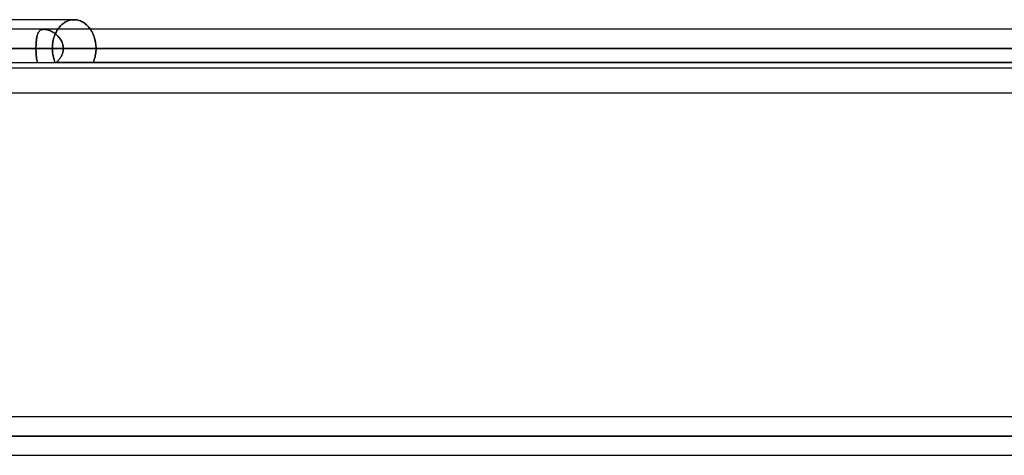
# Model space of a CAD drawing. Header units: millimetres. Extents: x -185 to 185, y -54 to 130.
# Tile 30 of 76: x -28 to 5, y 11 to 26. Entities that reach past the tile are written whole.
import ezdxf

# ---------------------------------------------------------------- set-up
doc = ezdxf.new("R2010")
doc.units = ezdxf.units.MM
doc.layers.add('MAIN-1', color=7, linetype='Continuous')
doc.layers.add('MAIN-2', color=7, linetype='Continuous')

msp = doc.modelspace()

# ---------------------------------------------------------------- linework, layer by layer
at = {"layer": 'MAIN-1'}
for p, q in [((-26.195, 25.6), (-31.609, 25.6)), ((-26.16, 25.599), (-26.195, 25.6)), ((-26.125, 25.595), (-26.16, 25.599)), ((-26.09, 25.59), (-26.125, 25.595)), ((-26.055, 25.582), (-26.09, 25.59)), ((-26.019, 25.571), (-26.055, 25.582)), ((-25.984, 25.559), (-26.019, 25.571)), ((-25.949, 25.543), (-25.984, 25.559)), ((-25.915, 25.526), (-25.949, 25.543)), ((-25.881, 25.506), (-25.915, 25.526)), ((-25.849, 25.484), (-25.881, 25.506)), ((-25.817, 25.46), (-25.849, 25.484)), ((-25.786, 25.435), (-25.817, 25.46)), ((-25.757, 25.407), (-25.786, 25.435)), ((-25.729, 25.378), (-25.757, 25.407)), ((-25.702, 25.348), (-25.729, 25.378)), ((96.053, 25.282), (-96.053, 25.282)), ((-25.677, 25.316), (-25.702, 25.348)), ((-25.653, 25.282), (-25.677, 25.316)), ((96.649, 24.647), (-96.649, 24.647)), ((-96.053, 24.013), (96.053, 24.013)), ((45.72, 23.171), (-45.72, 23.171)), ((96.053, 12.483), (-96.053, 12.483)), ((96.649, 11.847), (-96.649, 11.847)), ((-96.053, 11.213), (96.053, 11.213))]:
    msp.add_line(p, q, dxfattribs=at)
at = {"layer": 'MAIN-2'}
for p, q in [((-26.677, 25.353), (-26.651, 25.382)), ((-26.651, 25.382), (-26.677, 25.353)), ((-26.651, 25.382), (-26.623, 25.411)), ((-26.623, 25.411), (-26.651, 25.382)), ((-26.623, 25.411), (-26.595, 25.438)), ((-26.595, 25.438), (-26.623, 25.411)), ((-26.595, 25.438), (-26.565, 25.463)), ((-26.565, 25.463), (-26.595, 25.438)), ((-26.565, 25.463), (-26.534, 25.487)), ((-26.534, 25.487), (-26.565, 25.463)), ((-26.534, 25.487), (-26.502, 25.508)), ((-26.502, 25.508), (-26.534, 25.487)), ((-26.502, 25.508), (-26.47, 25.528)), ((-26.47, 25.528), (-26.502, 25.508)), ((-26.47, 25.528), (-26.436, 25.545)), ((-26.436, 25.545), (-26.47, 25.528)), ((-26.436, 25.545), (-26.402, 25.559)), ((-26.402, 25.559), (-26.436, 25.545)), ((-26.402, 25.559), (-26.368, 25.572)), ((-26.368, 25.572), (-26.402, 25.559)), ((-26.368, 25.572), (-26.333, 25.582)), ((-26.333, 25.582), (-26.368, 25.572)), ((-26.333, 25.582), (-26.298, 25.59)), ((-26.298, 25.59), (-26.333, 25.582)), ((-26.298, 25.59), (-26.264, 25.596)), ((-26.264, 25.596), (-26.298, 25.59)), ((-26.264, 25.596), (-26.229, 25.599)), ((-26.229, 25.599), (-26.264, 25.596)), ((-26.229, 25.599), (-26.195, 25.6)), ((-26.195, 25.6), (-26.229, 25.599)), ((-26.195, 25.6), (-26.162, 25.599)), ((-26.162, 25.599), (-26.128, 25.596)), ((-26.128, 25.596), (-26.094, 25.59)), ((-26.094, 25.59), (-26.06, 25.583)), ((-26.06, 25.583), (-26.026, 25.574)), ((-26.026, 25.574), (-25.993, 25.562)), ((-25.993, 25.562), (-25.959, 25.548)), ((-25.959, 25.548), (-25.926, 25.532)), ((-25.926, 25.532), (-25.894, 25.514)), ((-25.894, 25.514), (-25.862, 25.494)), ((-25.862, 25.494), (-25.831, 25.471)), ((-25.831, 25.471), (-25.801, 25.447)), ((-25.801, 25.447), (-25.772, 25.422)), ((-25.772, 25.422), (-25.745, 25.395)), ((-25.745, 25.395), (-25.718, 25.366)), ((-27.422, 25.017), (-27.416, 25.048)), ((-27.416, 25.05), (-27.421, 25.024)), ((-27.416, 25.048), (-27.409, 25.077)), ((-27.41, 25.074), (-27.416, 25.05)), ((-27.403, 25.098), (-27.41, 25.074)), ((-27.409, 25.077), (-27.401, 25.104)), ((-27.396, 25.12), (-27.403, 25.098)), ((-27.401, 25.104), (-27.393, 25.13)), ((-27.388, 25.141), (-27.396, 25.12)), ((-27.393, 25.13), (-27.383, 25.153)), ((-27.379, 25.161), (-27.388, 25.141)), ((-27.383, 25.153), (-27.372, 25.175)), ((-27.369, 25.18), (-27.379, 25.161)), ((-27.372, 25.175), (-27.36, 25.195)), ((-27.359, 25.197), (-27.369, 25.18)), ((-27.36, 25.195), (-27.347, 25.212)), ((-27.347, 25.212), (-27.359, 25.197)), ((-27.347, 25.212), (-27.333, 25.228)), ((-27.334, 25.227), (-27.347, 25.212)), ((-27.32, 25.239), (-27.334, 25.227)), ((-27.333, 25.228), (-27.317, 25.242)), ((-27.305, 25.251), (-27.32, 25.239)), ((-27.317, 25.242), (-27.299, 25.254)), ((-27.288, 25.26), (-27.305, 25.251)), ((-27.299, 25.254), (-27.28, 25.264)), ((-27.27, 25.268), (-27.288, 25.26)), ((-27.28, 25.264), (-27.259, 25.272)), ((-27.251, 25.274), (-27.27, 25.268)), ((-27.259, 25.272), (-27.236, 25.278)), ((-27.23, 25.279), (-27.251, 25.274)), ((-27.236, 25.278), (-27.211, 25.281)), ((-27.208, 25.282), (-27.23, 25.279)), ((-27.211, 25.281), (-27.185, 25.283)), ((-27.185, 25.283), (-27.208, 25.282)), ((-27.185, 25.283), (-27.158, 25.281)), ((-27.161, 25.282), (-27.185, 25.283)), ((-27.136, 25.279), (-27.161, 25.282)), ((-27.158, 25.281), (-27.13, 25.278)), ((-27.11, 25.275), (-27.136, 25.279)), ((-27.13, 25.278), (-27.1, 25.273)), ((-27.083, 25.269), (-27.11, 25.275)), ((-27.1, 25.273), (-27.07, 25.265)), ((-27.056, 25.261), (-27.083, 25.269)), ((-27.07, 25.265), (-27.039, 25.256)), ((-27.028, 25.252), (-27.056, 25.261)), ((-27.039, 25.256), (-27.007, 25.245)), ((-27, 25.242), (-27.028, 25.252)), ((-27.007, 25.245), (-26.976, 25.232)), ((-26.972, 25.23), (-27, 25.242)), ((-26.976, 25.232), (-26.945, 25.217)), ((-26.944, 25.217), (-26.972, 25.23)), ((-26.945, 25.217), (-26.914, 25.201)), ((-26.916, 25.202), (-26.944, 25.217)), ((-26.888, 25.186), (-26.916, 25.202)), ((-26.914, 25.201), (-26.882, 25.183)), ((-26.861, 25.169), (-26.888, 25.186)), ((-26.882, 25.183), (-26.852, 25.163)), ((-26.835, 25.151), (-26.861, 25.169)), ((-26.855, 25.012), (-26.84, 25.056)), ((-26.84, 25.056), (-26.855, 25.012)), ((-26.852, 25.163), (-26.821, 25.141)), ((-26.84, 25.056), (-26.824, 25.098)), ((-26.824, 25.098), (-26.84, 25.056)), ((-26.808, 25.131), (-26.835, 25.151)), ((-26.824, 25.098), (-26.807, 25.139)), ((-26.807, 25.139), (-26.824, 25.098)), ((-26.821, 25.141), (-26.791, 25.118)), ((-26.783, 25.111), (-26.808, 25.131)), ((-26.807, 25.139), (-26.788, 25.179)), ((-26.788, 25.179), (-26.807, 25.139)), ((-26.791, 25.118), (-26.762, 25.093)), ((-26.788, 25.179), (-26.768, 25.217)), ((-26.768, 25.217), (-26.788, 25.179)), ((-26.758, 25.089), (-26.783, 25.111)), ((-26.768, 25.217), (-26.747, 25.254)), ((-26.747, 25.254), (-26.768, 25.217)), ((-26.762, 25.093), (-26.734, 25.066)), ((-26.734, 25.066), (-26.758, 25.089)), ((-26.747, 25.254), (-26.724, 25.289)), ((-26.724, 25.289), (-26.747, 25.254)), ((-26.734, 25.066), (-26.708, 25.038)), ((-26.711, 25.042), (-26.734, 25.066)), ((-26.724, 25.289), (-26.701, 25.321)), ((-26.701, 25.321), (-26.724, 25.289)), ((-26.701, 25.321), (-26.677, 25.353)), ((-26.677, 25.353), (-26.701, 25.321)), ((-25.718, 25.366), (-25.693, 25.337)), ((-25.693, 25.337), (-25.669, 25.306)), ((-25.669, 25.306), (-25.646, 25.273)), ((-25.628, 25.245), (-25.653, 25.282)), ((-25.646, 25.273), (-25.624, 25.239)), ((-25.605, 25.206), (-25.628, 25.245)), ((-25.624, 25.239), (-25.603, 25.203)), ((-25.584, 25.165), (-25.605, 25.206)), ((-25.603, 25.203), (-25.584, 25.165)), ((-25.584, 25.165), (-25.565, 25.126)), ((-25.564, 25.123), (-25.584, 25.165)), ((-25.565, 25.126), (-25.548, 25.086)), ((-25.545, 25.078), (-25.564, 25.123)), ((-25.548, 25.086), (-25.532, 25.044)), ((-25.528, 25.033), (-25.545, 25.078)), ((-27.448, 24.749), (-27.449, 24.716)), ((-27.449, 24.688), (-27.448, 24.727)), ((-27.446, 24.783), (-27.448, 24.749)), ((-27.448, 24.727), (-27.447, 24.767)), ((-27.447, 24.767), (-27.445, 24.805)), ((-27.445, 24.816), (-27.446, 24.783)), ((-27.443, 24.848), (-27.445, 24.816)), ((-27.445, 24.805), (-27.443, 24.843)), ((-27.443, 24.843), (-27.44, 24.881)), ((-27.44, 24.879), (-27.443, 24.848)), ((-27.44, 24.881), (-27.437, 24.917)), ((-27.437, 24.91), (-27.44, 24.879)), ((-27.437, 24.917), (-27.433, 24.952)), ((-27.434, 24.94), (-27.437, 24.91)), ((-27.43, 24.969), (-27.434, 24.94)), ((-27.433, 24.952), (-27.428, 24.985)), ((-27.426, 24.997), (-27.43, 24.969)), ((-27.428, 24.985), (-27.422, 25.017)), ((-27.421, 25.024), (-27.426, 24.997)), ((-26.908, 24.693), (-26.905, 24.738)), ((-26.905, 24.738), (-26.908, 24.693)), ((-26.905, 24.738), (-26.901, 24.785)), ((-26.901, 24.785), (-26.905, 24.738)), ((-26.901, 24.785), (-26.895, 24.831)), ((-26.895, 24.831), (-26.901, 24.785)), ((-26.895, 24.831), (-26.888, 24.877)), ((-26.888, 24.877), (-26.895, 24.831)), ((-26.888, 24.877), (-26.878, 24.923)), ((-26.878, 24.923), (-26.888, 24.877)), ((-26.878, 24.923), (-26.868, 24.968)), ((-26.868, 24.968), (-26.878, 24.923)), ((-26.868, 24.968), (-26.855, 25.012)), ((-26.855, 25.012), (-26.868, 24.968)), ((-26.689, 25.016), (-26.711, 25.042)), ((-26.708, 25.038), (-26.682, 25.008)), ((-26.668, 24.99), (-26.689, 25.016)), ((-26.682, 25.008), (-26.659, 24.977)), ((-26.649, 24.963), (-26.668, 24.99)), ((-26.659, 24.977), (-26.637, 24.945)), ((-26.631, 24.935), (-26.649, 24.963)), ((-26.637, 24.945), (-26.617, 24.911)), ((-26.614, 24.906), (-26.631, 24.935)), ((-26.617, 24.911), (-26.599, 24.876)), ((-26.599, 24.876), (-26.614, 24.906)), ((-26.599, 24.876), (-26.584, 24.84)), ((-26.586, 24.845), (-26.599, 24.876)), ((-26.574, 24.813), (-26.586, 24.845)), ((-26.584, 24.84), (-26.571, 24.802)), ((-26.565, 24.781), (-26.574, 24.813)), ((-26.571, 24.802), (-26.561, 24.765)), ((-26.557, 24.748), (-26.565, 24.781)), ((-26.561, 24.765), (-26.553, 24.726)), ((-26.552, 24.715), (-26.557, 24.748)), ((-26.553, 24.726), (-26.549, 24.687)), ((-25.532, 25.044), (-25.518, 25.002)), ((-25.513, 24.986), (-25.528, 25.033)), ((-25.518, 25.002), (-25.506, 24.958)), ((-25.501, 24.939), (-25.513, 24.986)), ((-25.506, 24.958), (-25.495, 24.914)), ((-25.49, 24.89), (-25.501, 24.939)), ((-25.495, 24.914), (-25.486, 24.87)), ((-25.481, 24.842), (-25.49, 24.89)), ((-25.486, 24.87), (-25.478, 24.825)), ((-25.474, 24.793), (-25.481, 24.842)), ((-25.478, 24.825), (-25.473, 24.78)), ((-25.469, 24.744), (-25.474, 24.793)), ((-25.473, 24.78), (-25.468, 24.736)), ((-25.466, 24.695), (-25.469, 24.744)), ((-25.468, 24.736), (-25.466, 24.691)), ((-96.649, 24.647), (96.649, 24.647)), ((-95.81, 24.647), (95.81, 24.647)), ((32.482, 24.647), (-32.482, 24.647)), ((-32.038, 24.647), (32.038, 24.647)), ((32.038, 24.647), (-32.038, 24.647)), ((31.054, 24.647), (-31.054, 24.647)), ((-31.054, 24.647), (31.054, 24.647)), ((-31.054, 24.647), (-27.449, 24.647)), ((-27.449, 24.647), (-31.054, 24.647)), ((-26.909, 24.647), (-27.987, 24.647)), ((-27.987, 24.647), (-26.909, 24.647)), ((-27.449, 24.716), (-27.449, 24.682)), ((-27.449, 24.647), (-27.449, 24.688)), ((-27.449, 24.682), (-27.449, 24.647)), ((27.449, 24.647), (-27.449, 24.647)), ((-27.449, 24.647), (27.449, 24.647)), ((-27.449, 24.619), (-27.449, 24.647)), ((-27.449, 24.647), (-27.449, 24.619)), ((-27.449, 24.591), (-27.449, 24.619)), ((-27.449, 24.619), (-27.449, 24.591)), ((-27.448, 24.563), (-27.449, 24.591)), ((-27.449, 24.591), (-27.448, 24.563)), ((-27.447, 24.535), (-27.448, 24.563)), ((-27.448, 24.563), (-27.447, 24.536)), ((-27.447, 24.536), (-27.446, 24.508)), ((-27.446, 24.508), (-27.447, 24.535)), ((-27.445, 24.481), (-27.446, 24.508)), ((-27.446, 24.508), (-27.445, 24.481)), ((-27.443, 24.454), (-27.445, 24.481)), ((-27.445, 24.481), (-27.443, 24.454)), ((-27.441, 24.428), (-27.443, 24.454)), ((-27.443, 24.454), (-27.441, 24.428)), ((-27.439, 24.402), (-27.441, 24.428)), ((-27.441, 24.428), (-27.439, 24.402)), ((-27.436, 24.377), (-27.439, 24.402)), ((-27.439, 24.402), (-27.436, 24.377)), ((-26.909, 24.647), (-26.908, 24.693)), ((-26.908, 24.693), (-26.909, 24.647)), ((-26.909, 24.647), (-26.908, 24.601)), ((-26.908, 24.601), (-26.909, 24.647)), ((-26.908, 24.601), (-26.905, 24.553)), ((-26.905, 24.553), (-26.908, 24.601)), ((-26.905, 24.553), (-26.901, 24.505)), ((-26.901, 24.505), (-26.905, 24.553)), ((-26.901, 24.505), (-26.894, 24.457)), ((-26.894, 24.457), (-26.901, 24.505)), ((-26.894, 24.457), (-26.886, 24.41)), ((-26.886, 24.41), (-26.894, 24.457)), ((-26.886, 24.41), (-26.876, 24.362)), ((-26.876, 24.362), (-26.886, 24.41)), ((-26.608, 24.4), (-26.622, 24.375)), ((-26.622, 24.374), (-26.609, 24.4)), ((-26.609, 24.4), (-26.596, 24.425)), ((-26.596, 24.426), (-26.608, 24.4)), ((-26.585, 24.452), (-26.596, 24.426)), ((-26.596, 24.425), (-26.585, 24.452)), ((-26.575, 24.479), (-26.585, 24.452)), ((-26.585, 24.452), (-26.575, 24.479)), ((-26.567, 24.506), (-26.575, 24.479)), ((-26.575, 24.479), (-26.567, 24.506)), ((-26.56, 24.534), (-26.567, 24.506)), ((-26.567, 24.506), (-26.56, 24.534)), ((-26.555, 24.562), (-26.56, 24.534)), ((-26.56, 24.534), (-26.555, 24.562)), ((-26.551, 24.59), (-26.555, 24.562)), ((-26.555, 24.562), (-26.551, 24.59)), ((-26.549, 24.681), (-26.552, 24.715)), ((-26.548, 24.619), (-26.551, 24.59)), ((-26.551, 24.59), (-26.548, 24.619)), ((-26.549, 24.687), (-26.548, 24.647)), ((-26.548, 24.647), (-26.549, 24.681)), ((-26.548, 24.647), (26.548, 24.647)), ((26.548, 24.647), (-26.548, 24.647)), ((-26.548, 24.647), (-25.465, 24.647)), ((-25.465, 24.647), (-26.548, 24.647)), ((-26.548, 24.647), (-26.548, 24.619)), ((-26.548, 24.619), (-26.548, 24.647)), ((-25.499, 24.362), (-25.489, 24.41)), ((-25.489, 24.41), (-25.499, 24.362)), ((-25.489, 24.41), (-25.48, 24.457)), ((-25.48, 24.457), (-25.489, 24.41)), ((-25.48, 24.457), (-25.474, 24.505)), ((-25.474, 24.505), (-25.48, 24.457)), ((-25.474, 24.505), (-25.469, 24.553)), ((-25.469, 24.553), (-25.474, 24.505)), ((-25.469, 24.553), (-25.466, 24.601)), ((-25.466, 24.601), (-25.469, 24.553)), ((-25.465, 24.647), (-25.466, 24.695)), ((-25.466, 24.691), (-25.465, 24.647)), ((-25.466, 24.601), (-25.465, 24.647)), ((-25.465, 24.647), (-25.466, 24.601)), ((-29.616, 24.181), (29.616, 24.181)), ((-27.434, 24.352), (-27.436, 24.377)), ((-27.436, 24.377), (-27.434, 24.352)), ((-27.431, 24.328), (-27.434, 24.352)), ((-27.434, 24.352), (-27.431, 24.328)), ((-27.427, 24.305), (-27.431, 24.328)), ((-27.431, 24.328), (-27.427, 24.305)), ((-27.423, 24.283), (-27.427, 24.305)), ((-27.427, 24.305), (-27.423, 24.283)), ((-27.419, 24.261), (-27.423, 24.283)), ((-27.423, 24.283), (-27.419, 24.261)), ((-27.415, 24.24), (-27.419, 24.261)), ((-27.419, 24.261), (-27.415, 24.239)), ((-27.41, 24.219), (-27.415, 24.24)), ((-27.415, 24.239), (-27.41, 24.219)), ((-27.404, 24.2), (-27.41, 24.219)), ((-27.41, 24.219), (-27.404, 24.2)), ((-27.398, 24.181), (-27.404, 24.2)), ((-27.404, 24.2), (-27.398, 24.181)), ((-26.876, 24.362), (-26.864, 24.316)), ((-26.864, 24.316), (-26.876, 24.362)), ((-26.864, 24.316), (-26.851, 24.27)), ((-26.851, 24.27), (-26.864, 24.316)), ((-26.851, 24.27), (-26.835, 24.225)), ((-26.835, 24.225), (-26.851, 24.27)), ((-26.835, 24.225), (-26.818, 24.181)), ((-26.818, 24.181), (-26.835, 24.225)), ((-26.765, 24.2), (-26.786, 24.181)), ((-26.786, 24.181), (-26.765, 24.199)), ((26.786, 24.181), (-26.786, 24.181)), ((-26.744, 24.219), (-26.765, 24.2)), ((-26.765, 24.199), (-26.745, 24.219)), ((-26.745, 24.219), (-26.725, 24.238)), ((-26.724, 24.239), (-26.744, 24.219)), ((-26.725, 24.238), (-26.705, 24.259)), ((-26.705, 24.26), (-26.724, 24.239)), ((-26.687, 24.281), (-26.705, 24.26)), ((-26.705, 24.259), (-26.687, 24.281)), ((-26.669, 24.304), (-26.687, 24.281)), ((-26.687, 24.281), (-26.669, 24.303)), ((-26.652, 24.327), (-26.669, 24.304)), ((-26.669, 24.303), (-26.653, 24.326)), ((-26.653, 24.326), (-26.637, 24.35)), ((-26.637, 24.35), (-26.652, 24.327)), ((-26.622, 24.375), (-26.637, 24.35)), ((-26.637, 24.35), (-26.622, 24.374)), ((-25.56, 24.181), (-25.542, 24.225)), ((-25.542, 24.225), (-25.56, 24.181)), ((-25.542, 24.225), (-25.526, 24.27)), ((-25.526, 24.27), (-25.542, 24.225)), ((-25.526, 24.27), (-25.511, 24.316)), ((-25.511, 24.316), (-25.526, 24.27)), ((-25.511, 24.316), (-25.499, 24.362)), ((-25.499, 24.362), (-25.511, 24.316)), ((-96.649, 11.847), (96.649, 11.847)), ((-95.81, 11.847), (95.81, 11.847)), ((95.81, 11.847), (-95.81, 11.847))]:
    msp.add_line(p, q, dxfattribs=at)

doc.saveas('drawing.dxf')
